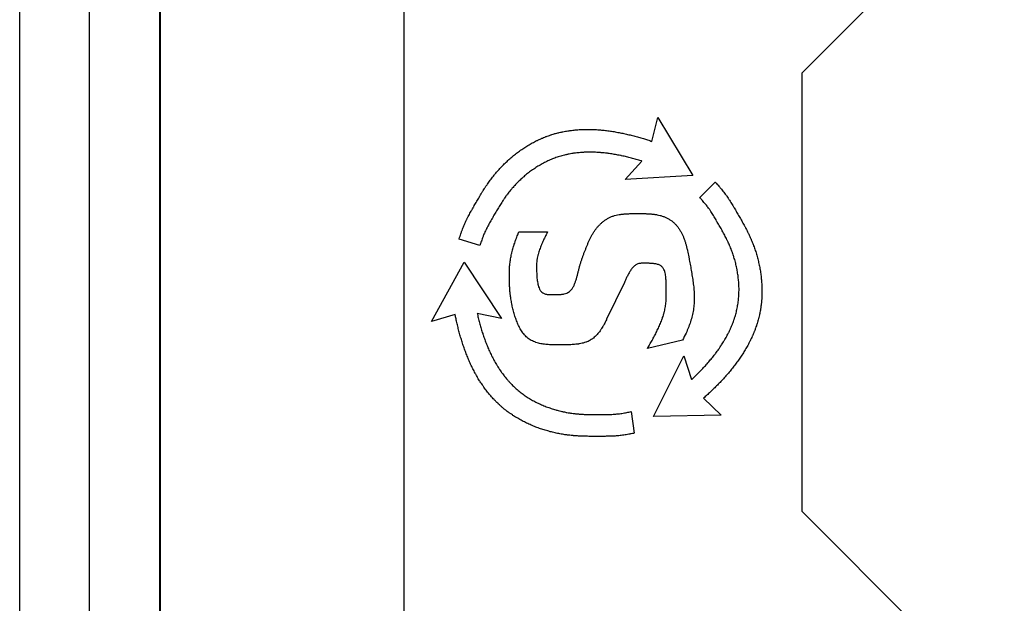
# Model space of a CAD drawing. Header units: millimetres. Extents: x 10 to 272, y 8 to 208.
# Tile 18 of 55: x 93.07 to 94.79, y 41.81 to 42.83. Entities that reach past the tile are written whole.
import ezdxf

# ---------------------------------------------------------------- set-up
doc = ezdxf.new("R2010")
doc.units = ezdxf.units.MM

msp = doc.modelspace()

# ---------------------------------------------------------------- linework, layer by layer
at = {"color": 7, "linetype": 'Continuous', "lineweight": 25}
for p, q in [((93.068, 30.3907), (93.068, 48.0255)), ((93.1905, 30.3907), (93.1905, 48.0255)), ((93.3131, 48.0255), (93.3131, 30.3907)), ((93.314, 47.8561), (93.314, 30.5601)), ((94.4387, 42.7385), (94.9821, 43.2819)), ((93.7413, 41.6811), (93.7413, 43.0274)), ((94.4387, 41.97), (94.4387, 42.7385)), ((94.1755, 42.6183), (94.1858, 42.66)), ((94.1858, 42.66), (94.2472, 42.5585)), ((94.1289, 42.5513), (94.1577, 42.5839)), ((94.2472, 42.5585), (94.1289, 42.5513)), ((94.2595, 42.52), (94.2864, 42.547)), ((93.9425, 42.4598), (93.9928, 42.4598)), ((93.8742, 42.4358), (93.8377, 42.4468)), ((93.7897, 42.303), (93.8468, 42.4069)), ((93.8468, 42.4069), (93.9122, 42.3082)), ((94.1274, 42.371), (94.0963, 42.3069)), ((93.8309, 42.3149), (93.7897, 42.303)), ((93.9122, 42.3082), (93.8696, 42.3167)), ((94.2291, 42.2703), (94.1677, 42.2556)), ((94.1784, 42.1366), (94.2313, 42.2426)), ((94.2313, 42.2426), (94.2452, 42.2014)), ((94.266, 42.1688), (94.297, 42.139)), ((94.1391, 42.1452), (94.1447, 42.1073)), ((94.297, 42.139), (94.1784, 42.1366)), ((94.9821, 41.4267), (94.4387, 41.97))]:
    msp.add_line(p, q, dxfattribs=at)
for points, knots in [([(93.8377, 42.4468), (93.8378, 42.4472), (93.8384, 42.4489), (93.8392, 42.4514), (93.8403, 42.4548), (93.8413, 42.4576), (93.8422, 42.4604), (93.8432, 42.4631), (93.8445, 42.4666), (93.8461, 42.4707), (93.8476, 42.474), (93.8491, 42.4774), (93.8503, 42.48), (93.8516, 42.4827), (93.853, 42.4853), (93.8547, 42.4885), (93.8568, 42.4924), (93.8586, 42.4956), (93.8604, 42.4987), (93.8619, 42.5013), (93.8637, 42.5045), (93.8656, 42.5076), (93.8678, 42.5115), (93.87, 42.5153), (93.8722, 42.5191), (93.874, 42.5222), (93.8759, 42.5254), (93.8774, 42.5279), (93.8789, 42.5304), (93.8805, 42.5329), (93.8821, 42.5354), (93.8841, 42.5384), (93.8857, 42.5409), (93.8878, 42.5439), (93.8899, 42.5469), (93.892, 42.5499), (93.8942, 42.5528), (93.8965, 42.5557), (93.8987, 42.5586), (93.9011, 42.5614), (93.9034, 42.5642), (93.9063, 42.5676), (93.9093, 42.5708), (93.9123, 42.574), (93.9153, 42.5772), (93.9185, 42.5803), (93.9217, 42.5833), (93.9249, 42.5863), (93.9282, 42.5892), (93.9316, 42.592), (93.935, 42.5948), (93.9385, 42.5975), (93.942, 42.6001), (93.9456, 42.6027), (93.9492, 42.6052), (93.9541, 42.6085), (93.959, 42.6116), (93.9641, 42.6145), (93.968, 42.6166), (93.9712, 42.6183), (93.9739, 42.6196), (93.9765, 42.6209), (93.9792, 42.6221), (93.9819, 42.6233), (93.9845, 42.6245), (93.9873, 42.6256), (93.99, 42.6266), (93.9928, 42.6276), (93.9955, 42.6286), (93.9983, 42.6295), (94.0011, 42.6304), (94.0039, 42.6313), (94.0074, 42.6323), (94.0103, 42.633), (94.0138, 42.6339), (94.0167, 42.6345), (94.0203, 42.6353), (94.0232, 42.6358), (94.0268, 42.6365), (94.0297, 42.6369), (94.0333, 42.6374), (94.0362, 42.6378), (94.0399, 42.6382), (94.0435, 42.6385), (94.0472, 42.6388), (94.0508, 42.639), (94.0545, 42.6392), (94.0589, 42.6393), (94.0626, 42.6393), (94.0662, 42.6393), (94.0699, 42.6392), (94.0743, 42.639), (94.0787, 42.6388), (94.0831, 42.6385), (94.0875, 42.6381), (94.0918, 42.6377), (94.0962, 42.6372), (94.1006, 42.6366), (94.1049, 42.636), (94.1093, 42.6353), (94.1136, 42.6345), (94.1179, 42.6337), (94.1223, 42.6329), (94.1266, 42.632), (94.1309, 42.631), (94.1366, 42.6297), (94.1423, 42.6283), (94.1479, 42.6268), (94.1522, 42.6256), (94.1564, 42.6244), (94.1617, 42.6228), (94.1681, 42.6208), (94.173, 42.6191), (94.1755, 42.6183)], [0, 0, 0, 0, 0.0025433, 0.0127151, 0.0178014, 0.0279735, 0.0330593, 0.0381455, 0.0483178, 0.0584904, 0.068663, 0.0737489, 0.0839217, 0.0890081, 0.0940941, 0.1042664, 0.1144391, 0.1246108, 0.129697, 0.1398689, 0.1449547, 0.1551264, 0.1652985, 0.1754707, 0.1856426, 0.1958146, 0.2009006, 0.211073, 0.2161591, 0.2212447, 0.2314169, 0.2365033, 0.2466755, 0.2517614, 0.2619334, 0.2721056, 0.277192, 0.287364, 0.2975367, 0.3026223, 0.3127947, 0.3229673, 0.3331393, 0.3433117, 0.3534842, 0.3636573, 0.3738295, 0.3840017, 0.3941741, 0.4043469, 0.4145189, 0.4246916, 0.4348644, 0.4450363, 0.4552091, 0.4653815, 0.4857292, 0.4959017, 0.5060747, 0.5162475, 0.5213331, 0.5264196, 0.5365922, 0.5416783, 0.5467641, 0.5569364, 0.562023, 0.5671088, 0.5772812, 0.5823682, 0.5874538, 0.597627, 0.6027128, 0.6128854, 0.6179716, 0.6281442, 0.63323, 0.6434025, 0.6484888, 0.6586612, 0.6637466, 0.6739201, 0.6790052, 0.6891781, 0.6993502, 0.7044368, 0.7146089, 0.724782, 0.7349543, 0.7400399, 0.7502128, 0.7603842, 0.7705568, 0.7807297, 0.790902, 0.8010736, 0.8112461, 0.8214181, 0.8315899, 0.8417628, 0.8519347, 0.8621065, 0.8722792, 0.8824512, 0.8926235, 0.9027952, 0.9231409, 0.9333127, 0.9434853, 0.9536568, 0.9638286, 0.9819116, 1, 1, 1, 1]), ([(94.1577, 42.5839), (94.1573, 42.584), (94.1556, 42.5846), (94.1524, 42.5855), (94.1468, 42.5871), (94.1411, 42.5887), (94.1354, 42.5901), (94.1312, 42.5912), (94.1269, 42.5922), (94.1233, 42.593), (94.1197, 42.5937), (94.1161, 42.5944), (94.1118, 42.5952), (94.1074, 42.5959), (94.1031, 42.5966), (94.0995, 42.5971), (94.0958, 42.5976), (94.0922, 42.598), (94.0885, 42.5983), (94.0849, 42.5987), (94.0819, 42.5989), (94.0783, 42.5991), (94.0746, 42.5992), (94.071, 42.5993), (94.0673, 42.5994), (94.0644, 42.5994), (94.0607, 42.5993), (94.0578, 42.5992), (94.0548, 42.599), (94.0519, 42.5988), (94.049, 42.5986), (94.0453, 42.5982), (94.0424, 42.5979), (94.0395, 42.5975), (94.0373, 42.5972), (94.0344, 42.5967), (94.0315, 42.5962), (94.0287, 42.5957), (94.0265, 42.5952), (94.0236, 42.5946), (94.0201, 42.5937), (94.0144, 42.5921), (94.0088, 42.5903), (94.0033, 42.5883), (93.9992, 42.5867), (93.9952, 42.5849), (93.9912, 42.5831), (93.9873, 42.5811), (93.9834, 42.5791), (93.9795, 42.5769), (93.9758, 42.5746), (93.9721, 42.5723), (93.9684, 42.5698), (93.9648, 42.5673), (93.9613, 42.5647), (93.9578, 42.562), (93.9543, 42.5592), (93.9515, 42.5569), (93.9488, 42.5545), (93.9461, 42.552), (93.9434, 42.5495), (93.9408, 42.5469), (93.9382, 42.5443), (93.9357, 42.5416), (93.9332, 42.5389), (93.9313, 42.5367), (93.9289, 42.5339), (93.927, 42.5317), (93.9247, 42.5288), (93.9229, 42.5265), (93.9212, 42.5242), (93.9194, 42.5218), (93.9177, 42.5194), (93.916, 42.517), (93.9144, 42.5146), (93.9124, 42.5115), (93.91, 42.5078), (93.9077, 42.5041), (93.9054, 42.5003), (93.9032, 42.4965), (93.901, 42.4927), (93.8988, 42.4889), (93.897, 42.4857), (93.8952, 42.4825), (93.8933, 42.4793), (93.8915, 42.4761), (93.8897, 42.4729), (93.888, 42.4697), (93.8863, 42.4665), (93.8847, 42.4632), (93.8834, 42.4605), (93.8819, 42.4572), (93.8808, 42.4545), (93.8795, 42.451), (93.8782, 42.4476), (93.8768, 42.4436), (93.8755, 42.4396), (93.8747, 42.4371), (93.8742, 42.4358)], [0, 0, 0, 0, 0.0030266, 0.0151351, 0.0272435, 0.0514608, 0.0635693, 0.0756772, 0.087786, 0.0998942, 0.1059484, 0.1180574, 0.1301652, 0.1422742, 0.1543821, 0.1664905, 0.1725444, 0.1846528, 0.1967619, 0.2028165, 0.2149249, 0.2209782, 0.233088, 0.2451962, 0.25125, 0.2633597, 0.2694131, 0.2815215, 0.2875768, 0.2936309, 0.3057396, 0.3117936, 0.3239025, 0.329957, 0.3360115, 0.3420645, 0.3541738, 0.3602288, 0.3662828, 0.3723371, 0.384446, 0.3965549, 0.4207802, 0.4328896, 0.4449999, 0.4571083, 0.4692174, 0.4813277, 0.4934364, 0.5055451, 0.5176548, 0.529764, 0.5418727, 0.5539814, 0.5660904, 0.5781999, 0.5903079, 0.6024169, 0.6084712, 0.6205803, 0.6326889, 0.6387434, 0.6508525, 0.6629608, 0.6690157, 0.6811238, 0.6871785, 0.6992873, 0.7053414, 0.7174506, 0.7235039, 0.7295581, 0.7416674, 0.7477217, 0.7537752, 0.7658843, 0.7779925, 0.7901009, 0.8022095, 0.8143171, 0.8264255, 0.8385341, 0.8506422, 0.8566963, 0.8688042, 0.8809121, 0.8869667, 0.8990755, 0.9111846, 0.9172387, 0.9293482, 0.9354024, 0.9475117, 0.953566, 0.9656746, 0.9777836, 0.9888908, 1, 1, 1, 1]), ([(94.2864, 42.547), (94.2867, 42.5468), (94.2879, 42.5454), (94.2896, 42.5435), (94.292, 42.5408), (94.294, 42.5386), (94.2959, 42.5363), (94.2978, 42.5341), (94.3001, 42.5313), (94.3028, 42.5278), (94.305, 42.5249), (94.3072, 42.5219), (94.3088, 42.5195), (94.3105, 42.517), (94.3121, 42.5146), (94.314, 42.5115), (94.3163, 42.5077), (94.3181, 42.5045), (94.32, 42.5014), (94.3215, 42.4988), (94.3233, 42.4957), (94.3251, 42.4925), (94.3274, 42.4887), (94.3296, 42.4849), (94.3318, 42.4811), (94.3336, 42.4779), (94.3354, 42.4747), (94.3368, 42.4721), (94.3382, 42.4695), (94.3396, 42.467), (94.3409, 42.4644), (94.3426, 42.4611), (94.3439, 42.4584), (94.3455, 42.4551), (94.347, 42.4518), (94.3485, 42.4485), (94.3499, 42.4451), (94.3513, 42.4417), (94.3527, 42.4383), (94.354, 42.4349), (94.3552, 42.4314), (94.3567, 42.4273), (94.358, 42.4231), (94.3593, 42.4189), (94.3605, 42.4146), (94.3616, 42.4104), (94.3626, 42.4061), (94.3635, 42.4018), (94.3644, 42.3975), (94.3652, 42.3931), (94.3659, 42.3888), (94.3665, 42.3844), (94.367, 42.3801), (94.3675, 42.3757), (94.3678, 42.3713), (94.3682, 42.3654), (94.3684, 42.3596), (94.3684, 42.3537), (94.3683, 42.3493), (94.3682, 42.3457), (94.368, 42.3427), (94.3678, 42.3398), (94.3675, 42.3369), (94.3672, 42.334), (94.3668, 42.331), (94.3664, 42.3281), (94.366, 42.3252), (94.3655, 42.3223), (94.365, 42.3195), (94.3644, 42.3166), (94.3637, 42.3137), (94.3631, 42.3109), (94.3622, 42.3073), (94.3614, 42.3045), (94.3604, 42.301), (94.3595, 42.2982), (94.3583, 42.2947), (94.3574, 42.2919), (94.3561, 42.2885), (94.3551, 42.2857), (94.3537, 42.2823), (94.3526, 42.2796), (94.3511, 42.2763), (94.3495, 42.2729), (94.3479, 42.2696), (94.3463, 42.2664), (94.3446, 42.2631), (94.3425, 42.2592), (94.3407, 42.2561), (94.3388, 42.2529), (94.3369, 42.2498), (94.3346, 42.246), (94.3322, 42.2423), (94.3297, 42.2387), (94.3272, 42.2351), (94.3246, 42.2315), (94.322, 42.228), (94.3194, 42.2245), (94.3166, 42.221), (94.3139, 42.2176), (94.311, 42.2142), (94.3082, 42.2109), (94.3053, 42.2076), (94.3024, 42.2043), (94.2994, 42.201), (94.2954, 42.1968), (94.2913, 42.1926), (94.2871, 42.1884), (94.284, 42.1853), (94.2808, 42.1823), (94.2768, 42.1785), (94.2719, 42.1739), (94.268, 42.1705), (94.266, 42.1688)], [0, 0, 0, 0, 0.002544, 0.012716, 0.017802, 0.027974, 0.03306, 0.038146, 0.048319, 0.058492, 0.068664, 0.073751, 0.083924, 0.08901, 0.094096, 0.104269, 0.114441, 0.124613, 0.129699, 0.139871, 0.144957, 0.15513, 0.165302, 0.175474, 0.185646, 0.195818, 0.200904, 0.211077, 0.216163, 0.221249, 0.231422, 0.236508, 0.24668, 0.251766, 0.261939, 0.272111, 0.277197, 0.28737, 0.297543, 0.302629, 0.312801, 0.322974, 0.333147, 0.343319, 0.353491, 0.363664, 0.373837, 0.38401, 0.394182, 0.404355, 0.414527, 0.4247, 0.434872, 0.445045, 0.455218, 0.46539, 0.485739, 0.495912, 0.506085, 0.516257, 0.521344, 0.52643, 0.536603, 0.541689, 0.546775, 0.556948, 0.562034, 0.56712, 0.577293, 0.582379, 0.587466, 0.597638, 0.602725, 0.612898, 0.617984, 0.628156, 0.633242, 0.643415, 0.648501, 0.658674, 0.66376, 0.673933, 0.679019, 0.689192, 0.699365, 0.704451, 0.714624, 0.724796, 0.734969, 0.740055, 0.750227, 0.7604, 0.770572, 0.780745, 0.790917, 0.801089, 0.811262, 0.821435, 0.831607, 0.84178, 0.851952, 0.862124, 0.872297, 0.882469, 0.892641, 0.902813, 0.923159, 0.933331, 0.943504, 0.953676, 0.963848, 0.981922, 1, 1, 1, 1]), ([(94.2452, 42.2014), (94.2454, 42.2016), (94.2468, 42.2029), (94.2492, 42.2051), (94.2534, 42.2092), (94.2576, 42.2133), (94.2617, 42.2175), (94.2647, 42.2207), (94.2677, 42.2239), (94.2702, 42.2266), (94.2726, 42.2294), (94.2751, 42.2321), (94.2779, 42.2355), (94.2807, 42.2389), (94.2835, 42.2423), (94.2857, 42.2452), (94.2879, 42.2481), (94.2901, 42.2511), (94.2922, 42.254), (94.2943, 42.2571), (94.296, 42.2595), (94.298, 42.2625), (94.3, 42.2656), (94.3019, 42.2688), (94.3038, 42.2719), (94.3052, 42.2745), (94.307, 42.2777), (94.3084, 42.2803), (94.3097, 42.2829), (94.311, 42.2855), (94.3122, 42.2882), (94.3135, 42.2908), (94.3146, 42.2935), (94.3158, 42.2962), (94.3169, 42.299), (94.3179, 42.3017), (94.3189, 42.3045), (94.3198, 42.3072), (94.3205, 42.3093), (94.3214, 42.3121), (94.3224, 42.3156), (94.3239, 42.3213), (94.3251, 42.3271), (94.3262, 42.3328), (94.3268, 42.3372), (94.3273, 42.3416), (94.3277, 42.346), (94.328, 42.3503), (94.3281, 42.3547), (94.3282, 42.3591), (94.3281, 42.3635), (94.3279, 42.3679), (94.3276, 42.3723), (94.3272, 42.3767), (94.3267, 42.3811), (94.3261, 42.3854), (94.3255, 42.3898), (94.3248, 42.3934), (94.3241, 42.397), (94.3233, 42.4006), (94.3225, 42.4042), (94.3216, 42.4077), (94.3206, 42.4112), (94.3195, 42.4148), (94.3184, 42.4183), (94.3175, 42.421), (94.3163, 42.4245), (94.3153, 42.4272), (94.3139, 42.4307), (94.3128, 42.4334), (94.3117, 42.4361), (94.3105, 42.4388), (94.3093, 42.4414), (94.308, 42.4441), (94.3068, 42.4467), (94.3051, 42.45), (94.3031, 42.4539), (94.301, 42.4578), (94.2989, 42.4616), (94.2967, 42.4655), (94.2945, 42.4693), (94.2923, 42.4731), (94.2904, 42.4762), (94.2886, 42.4794), (94.2868, 42.4826), (94.2849, 42.4858), (94.283, 42.4889), (94.2811, 42.492), (94.2791, 42.4951), (94.2775, 42.4976), (94.2759, 42.5), (94.2741, 42.5024), (94.2719, 42.5053), (94.2696, 42.5081), (94.2668, 42.5115), (94.2644, 42.5143), (94.262, 42.5171), (94.2605, 42.5188), (94.2595, 42.52)], [0, 0, 0, 0, 0.003038, 0.015189, 0.027341, 0.051645, 0.063797, 0.075948, 0.088099, 0.100251, 0.106327, 0.118478, 0.13063, 0.142782, 0.154933, 0.167084, 0.17316, 0.185312, 0.197464, 0.20354, 0.215691, 0.221767, 0.233919, 0.246071, 0.252147, 0.264299, 0.270374, 0.282526, 0.288602, 0.294677, 0.30683, 0.312905, 0.318981, 0.331133, 0.337209, 0.343284, 0.355437, 0.361513, 0.367589, 0.373664, 0.385817, 0.397969, 0.422281, 0.434433, 0.446586, 0.458738, 0.470891, 0.483043, 0.495196, 0.507348, 0.5195, 0.531652, 0.543805, 0.555957, 0.568109, 0.580261, 0.592413, 0.604565, 0.610641, 0.622793, 0.634945, 0.641021, 0.653172, 0.665324, 0.6714, 0.683552, 0.689628, 0.70178, 0.707855, 0.720008, 0.726083, 0.732159, 0.744311, 0.750386, 0.756462, 0.768614, 0.780766, 0.792917, 0.805069, 0.81722, 0.829371, 0.841522, 0.853674, 0.85975, 0.871901, 0.884052, 0.890128, 0.90228, 0.914432, 0.920508, 0.926584, 0.938736, 0.944812, 0.956964, 0.969116, 0.981268, 0.987344, 1, 1, 1, 1]), ([(93.9928, 42.4598), (93.9927, 42.4595), (93.9918, 42.4579), (93.9903, 42.4549), (93.9887, 42.4516), (93.987, 42.4483), (93.9858, 42.4457), (93.9843, 42.4424), (93.9831, 42.4397), (93.9817, 42.4363), (93.9803, 42.4329), (93.9788, 42.4288), (93.9774, 42.4246), (93.9763, 42.4211), (93.9754, 42.4175), (93.9748, 42.4146), (93.9743, 42.4118), (93.9739, 42.4088), (93.9736, 42.4052), (93.9736, 42.4008), (93.9736, 42.3971), (93.9736, 42.3942), (93.9736, 42.3913), (93.9737, 42.3876), (93.9738, 42.3839), (93.9741, 42.3803), (93.9744, 42.3773), (93.9747, 42.3744), (93.9752, 42.3715), (93.9757, 42.3686), (93.9764, 42.3658), (93.9773, 42.363), (93.9783, 42.3602), (93.9797, 42.3576), (93.9814, 42.3552), (93.9838, 42.3531), (93.9868, 42.3517), (93.9894, 42.3509), (93.993, 42.3502), (93.9966, 42.35), (94.0002, 42.3499), (94.0038, 42.3499), (94.0074, 42.3499), (94.0119, 42.35), (94.0155, 42.3502), (94.0191, 42.3507), (94.0224, 42.3514), (94.026, 42.3525), (94.0297, 42.3544), (94.0326, 42.3566), (94.0354, 42.3596), (94.038, 42.3636), (94.0402, 42.3685), (94.0417, 42.3727), (94.0428, 42.3761), (94.0436, 42.3787), (94.0445, 42.3821), (94.0454, 42.3856), (94.0463, 42.3891), (94.0469, 42.3917), (94.0476, 42.3943), (94.0485, 42.3977), (94.0494, 42.4012), (94.0507, 42.4054), (94.0521, 42.4097), (94.0538, 42.4148), (94.0553, 42.419), (94.0569, 42.4231), (94.0582, 42.4265), (94.0599, 42.4306), (94.0615, 42.4347), (94.0632, 42.4389), (94.065, 42.443), (94.0664, 42.4462), (94.0684, 42.4503), (94.0704, 42.4542), (94.0727, 42.4581), (94.0752, 42.4618), (94.0778, 42.4654), (94.0813, 42.4695), (94.0844, 42.4727), (94.0876, 42.4758), (94.0911, 42.4786), (94.0955, 42.4817), (94.1001, 42.4844), (94.105, 42.4867), (94.1101, 42.4884), (94.1153, 42.4897), (94.1197, 42.4904), (94.1232, 42.4909), (94.1259, 42.4911), (94.1286, 42.4914), (94.1312, 42.4915), (94.1339, 42.4917), (94.1366, 42.4917), (94.1393, 42.4918), (94.1428, 42.4918), (94.1464, 42.4919), (94.15, 42.4919), (94.1527, 42.4919), (94.1553, 42.4919), (94.158, 42.4918), (94.1607, 42.4918), (94.1634, 42.4918), (94.1661, 42.4917), (94.1687, 42.4916), (94.1714, 42.4914), (94.1741, 42.4912), (94.1767, 42.4909), (94.1794, 42.4906), (94.1821, 42.4902), (94.1856, 42.4896), (94.1899, 42.4887), (94.1951, 42.4871), (94.1992, 42.4854), (94.2024, 42.4839), (94.2048, 42.4826), (94.2071, 42.4812), (94.2093, 42.4797), (94.2114, 42.4781), (94.2135, 42.4763), (94.2155, 42.4745), (94.2173, 42.4726), (94.2191, 42.4706), (94.2208, 42.4685), (94.223, 42.4657), (94.2249, 42.4627), (94.2267, 42.4596), (94.2284, 42.4564), (94.2299, 42.4532), (94.2312, 42.4499), (94.2325, 42.4465), (94.2336, 42.4431), (94.2349, 42.4389), (94.2358, 42.4354), (94.2369, 42.4311), (94.238, 42.4267), (94.2391, 42.4215), (94.24, 42.4171), (94.2408, 42.4128), (94.2416, 42.4084), (94.2426, 42.4031), (94.2435, 42.3978), (94.2444, 42.3925), (94.2453, 42.3872), (94.2461, 42.382), (94.247, 42.3767), (94.2478, 42.3714), (94.2487, 42.3643), (94.2494, 42.3572), (94.2498, 42.35), (94.2499, 42.3447), (94.2497, 42.3375), (94.2492, 42.3304), (94.2482, 42.3233), (94.2469, 42.3163), (94.2448, 42.3076), (94.2421, 42.2991), (94.239, 42.2907), (94.2351, 42.2816), (94.2312, 42.2743), (94.2291, 42.2703)], [0, 0, 0, 0, 0.0017, 0.008502, 0.015303, 0.018704, 0.025505, 0.028906, 0.035708, 0.039108, 0.04591, 0.052712, 0.059514, 0.066317, 0.069718, 0.076522, 0.079923, 0.083324, 0.090129, 0.096933, 0.103734, 0.107135, 0.110536, 0.117337, 0.124139, 0.12754, 0.134343, 0.137743, 0.141144, 0.147948, 0.15135, 0.154751, 0.161566, 0.164971, 0.168378, 0.175277, 0.179477, 0.183669, 0.187856, 0.196234, 0.200415, 0.204598, 0.212961, 0.217143, 0.225511, 0.229694, 0.233878, 0.24127, 0.247199, 0.252638, 0.258078, 0.266397, 0.274691, 0.282977, 0.287117, 0.291258, 0.295398, 0.303678, 0.307818, 0.311959, 0.316099, 0.320239, 0.328519, 0.332659, 0.34094, 0.34922, 0.357501, 0.361641, 0.369921, 0.374062, 0.382342, 0.390622, 0.394762, 0.403043, 0.407183, 0.415465, 0.423749, 0.42789, 0.436174, 0.444459, 0.452743, 0.456884, 0.465171, 0.473458, 0.481747, 0.490036, 0.498326, 0.506614, 0.514898, 0.519039, 0.523179, 0.52732, 0.53146, 0.5356, 0.53974, 0.54388, 0.54802, 0.5563, 0.560441, 0.56458, 0.56872, 0.572861, 0.577001, 0.581141, 0.585281, 0.589421, 0.593561, 0.597701, 0.601841, 0.605982, 0.610122, 0.614263, 0.622547, 0.630834, 0.639123, 0.643264, 0.647405, 0.651546, 0.655688, 0.659828, 0.66397, 0.668111, 0.672253, 0.676394, 0.680535, 0.684676, 0.692963, 0.697104, 0.701245, 0.709529, 0.71367, 0.71781, 0.726092, 0.730232, 0.738513, 0.742654, 0.750934, 0.759215, 0.767495, 0.771635, 0.779915, 0.788195, 0.796476, 0.804756, 0.813036, 0.821316, 0.829596, 0.837876, 0.846157, 0.862722, 0.871003, 0.879285, 0.887566, 0.904139, 0.912421, 0.920702, 0.937274, 0.953845, 0.962127, 0.978695, 1, 1, 1, 1]), ([(94.0963, 42.3069), (94.0961, 42.3066), (94.0953, 42.3049), (94.0939, 42.302), (94.0921, 42.2987), (94.0907, 42.2961), (94.0893, 42.2936), (94.0877, 42.2911), (94.0857, 42.288), (94.084, 42.2856), (94.0818, 42.2827), (94.0799, 42.2805), (94.0779, 42.2783), (94.0758, 42.2763), (94.0736, 42.2743), (94.0707, 42.2721), (94.0682, 42.2705), (94.065, 42.2687), (94.0623, 42.2675), (94.0589, 42.2663), (94.0561, 42.2654), (94.0525, 42.2645), (94.0496, 42.2639), (94.046, 42.2634), (94.0424, 42.2629), (94.0387, 42.2626), (94.0351, 42.2624), (94.0314, 42.2622), (94.027, 42.2621), (94.0233, 42.2621), (94.0197, 42.262), (94.016, 42.262), (94.0116, 42.262), (94.0072, 42.2621), (94.0035, 42.2621), (93.9999, 42.2622), (93.9962, 42.2623), (93.9918, 42.2626), (93.9874, 42.2631), (93.9838, 42.2636), (93.9802, 42.2642), (93.9766, 42.265), (93.9731, 42.2661), (93.9696, 42.2673), (93.9662, 42.2687), (93.963, 42.2705), (93.9599, 42.2724), (93.957, 42.2747), (93.9538, 42.2777), (93.9514, 42.2805), (93.9491, 42.2834), (93.9471, 42.2864), (93.9448, 42.2902), (93.9428, 42.2941), (93.9409, 42.2981), (93.9392, 42.3021), (93.9376, 42.3063), (93.9362, 42.3104), (93.9349, 42.3146), (93.9336, 42.3188), (93.9325, 42.3231), (93.9315, 42.3274), (93.9307, 42.331), (93.93, 42.3346), (93.9293, 42.3382), (93.9287, 42.3418), (93.9281, 42.3454), (93.9277, 42.3483), (93.9273, 42.3519), (93.927, 42.3549), (93.9267, 42.3578), (93.9265, 42.3607), (93.9263, 42.3636), (93.9262, 42.3666), (93.9261, 42.3695), (93.926, 42.3724), (93.926, 42.3754), (93.926, 42.3776), (93.926, 42.3805), (93.926, 42.3834), (93.926, 42.3871), (93.926, 42.39), (93.926, 42.3937), (93.9262, 42.3966), (93.9264, 42.4003), (93.9267, 42.4039), (93.9272, 42.4083), (93.9279, 42.4127), (93.9287, 42.417), (93.9295, 42.4206), (93.9304, 42.4241), (93.9311, 42.427), (93.9319, 42.4298), (93.9327, 42.4326), (93.9336, 42.4354), (93.9347, 42.4389), (93.9356, 42.4417), (93.9368, 42.4452), (93.9378, 42.4479), (93.9391, 42.4513), (93.9406, 42.4551), (93.9418, 42.4581), (93.9425, 42.4598)], [0, 0, 0, 0, 0.003087, 0.015432, 0.027778, 0.033951, 0.040124, 0.052471, 0.058644, 0.070993, 0.077167, 0.089518, 0.095691, 0.101865, 0.114221, 0.120395, 0.132758, 0.138933, 0.151293, 0.157466, 0.169821, 0.175995, 0.188345, 0.194518, 0.206867, 0.219213, 0.225386, 0.237732, 0.250078, 0.262424, 0.268596, 0.280942, 0.293287, 0.305632, 0.317978, 0.324151, 0.336496, 0.348843, 0.36119, 0.373539, 0.379711, 0.392063, 0.404414, 0.410589, 0.422946, 0.435304, 0.44148, 0.453842, 0.466205, 0.478563, 0.484737, 0.497089, 0.50944, 0.521789, 0.534138, 0.546485, 0.558832, 0.571179, 0.583525, 0.595871, 0.608218, 0.620563, 0.632909, 0.639082, 0.651428, 0.663774, 0.669946, 0.682292, 0.688465, 0.700811, 0.706984, 0.713157, 0.725502, 0.731675, 0.737848, 0.750194, 0.756366, 0.762539, 0.768712, 0.781057, 0.787229, 0.799575, 0.805748, 0.818094, 0.824267, 0.836614, 0.848961, 0.861308, 0.873655, 0.886001, 0.892174, 0.90452, 0.910693, 0.916866, 0.929212, 0.935385, 0.94773, 0.953903, 0.966248, 0.972421, 0.984767, 1, 1, 1, 1]), ([(94.1677, 42.2556), (94.1679, 42.2559), (94.1688, 42.2575), (94.1701, 42.2597), (94.1716, 42.2623), (94.1731, 42.2648), (94.1749, 42.268), (94.177, 42.2718), (94.1791, 42.2757), (94.1812, 42.2796), (94.1831, 42.2835), (94.1851, 42.2875), (94.1869, 42.2915), (94.1887, 42.2955), (94.1905, 42.2995), (94.1921, 42.3036), (94.1934, 42.3071), (94.1946, 42.3105), (94.1955, 42.3133), (94.1963, 42.3161), (94.1969, 42.3183), (94.1976, 42.3211), (94.1985, 42.3247), (94.1993, 42.329), (94.1999, 42.3334), (94.2003, 42.3377), (94.2006, 42.3421), (94.2006, 42.3458), (94.2007, 42.3495), (94.2007, 42.3531), (94.2007, 42.3568), (94.2006, 42.3597), (94.2006, 42.3627), (94.2006, 42.3656), (94.2005, 42.3685), (94.2004, 42.3715), (94.2003, 42.3751), (94.2, 42.3795), (94.1995, 42.3839), (94.1989, 42.3875), (94.198, 42.3909), (94.1969, 42.3937), (94.1949, 42.3972), (94.1917, 42.4004), (94.1876, 42.4023), (94.1831, 42.4036), (94.1781, 42.4043), (94.173, 42.4047), (94.169, 42.4048), (94.166, 42.4049), (94.163, 42.4049), (94.16, 42.4049), (94.1569, 42.4049), (94.154, 42.4046), (94.1502, 42.4037), (94.1467, 42.4017), (94.1436, 42.3991), (94.1415, 42.3968), (94.1396, 42.3944), (94.1379, 42.3919), (94.1357, 42.3884), (94.1337, 42.3848), (94.1318, 42.3811), (94.1305, 42.3783), (94.129, 42.3749), (94.128, 42.3725), (94.1274, 42.371)], [0, 0, 0, 0, 0.004648, 0.023236, 0.032531, 0.041826, 0.060415, 0.079004, 0.097593, 0.116183, 0.134772, 0.153362, 0.171951, 0.19054, 0.209131, 0.227721, 0.246311, 0.255606, 0.274196, 0.283492, 0.292786, 0.302082, 0.320673, 0.339266, 0.35786, 0.376453, 0.395046, 0.413637, 0.422931, 0.44152, 0.460109, 0.469404, 0.478699, 0.497287, 0.506582, 0.515877, 0.534467, 0.553058, 0.571652, 0.590256, 0.599554, 0.61578, 0.628056, 0.650187, 0.672002, 0.684773, 0.710324, 0.735842, 0.748592, 0.761344, 0.774094, 0.786844, 0.799593, 0.812365, 0.824634, 0.849176, 0.862222, 0.875258, 0.888288, 0.901314, 0.914339, 0.940396, 0.953418, 0.96644, 0.979462, 1, 1, 1, 1]), ([(94.1447, 42.1073), (94.1443, 42.1072), (94.1425, 42.1069), (94.14, 42.1064), (94.1371, 42.1058), (94.1343, 42.1053), (94.1306, 42.1046), (94.1263, 42.1039), (94.1219, 42.1033), (94.1183, 42.1029), (94.1146, 42.1026), (94.1117, 42.1023), (94.1088, 42.1022), (94.1059, 42.102), (94.1029, 42.1019), (94.0993, 42.1019), (94.0956, 42.1019), (94.0919, 42.1018), (94.0883, 42.1018), (94.0853, 42.1018), (94.0817, 42.1018), (94.078, 42.1018), (94.0736, 42.1018), (94.0692, 42.1018), (94.0648, 42.1018), (94.0611, 42.1019), (94.0582, 42.1019), (94.0553, 42.102), (94.0523, 42.1021), (94.0487, 42.1023), (94.0457, 42.1024), (94.0421, 42.1027), (94.0392, 42.1029), (94.0355, 42.1032), (94.0319, 42.1036), (94.0282, 42.1041), (94.0246, 42.1045), (94.021, 42.1051), (94.0166, 42.1058), (94.013, 42.1065), (94.0094, 42.1072), (94.0058, 42.1079), (94.0015, 42.1089), (93.9973, 42.11), (93.993, 42.1112), (93.9888, 42.1124), (93.9846, 42.1137), (93.9804, 42.1151), (93.9763, 42.1166), (93.9722, 42.1181), (93.9681, 42.1198), (93.964, 42.1215), (93.96, 42.1233), (93.9547, 42.1258), (93.9495, 42.1284), (93.9443, 42.1312), (93.9405, 42.1334), (93.9367, 42.1357), (93.9336, 42.1376), (93.9305, 42.1396), (93.9281, 42.1413), (93.9257, 42.143), (93.9234, 42.1447), (93.921, 42.1465), (93.9187, 42.1483), (93.9164, 42.1501), (93.9141, 42.152), (93.9119, 42.1539), (93.9097, 42.1558), (93.9076, 42.1578), (93.9049, 42.1603), (93.9028, 42.1624), (93.9007, 42.1645), (93.8987, 42.1666), (93.8967, 42.1687), (93.8943, 42.1715), (93.8923, 42.1737), (93.89, 42.1765), (93.8877, 42.1793), (93.8854, 42.1822), (93.8832, 42.1852), (93.8815, 42.1875), (93.8794, 42.1905), (93.8773, 42.1936), (93.8753, 42.1966), (93.8733, 42.1997), (93.8714, 42.2028), (93.8692, 42.2066), (93.8673, 42.2098), (93.8656, 42.213), (93.8639, 42.2163), (93.8619, 42.2202), (93.8599, 42.2241), (93.858, 42.2281), (93.8562, 42.2321), (93.8545, 42.2362), (93.8528, 42.2402), (93.8511, 42.2443), (93.8495, 42.2484), (93.848, 42.2525), (93.8465, 42.2567), (93.8451, 42.2608), (93.8437, 42.265), (93.8419, 42.2706), (93.8403, 42.2762), (93.8387, 42.2819), (93.8375, 42.2861), (93.8364, 42.2904), (93.835, 42.2961), (93.8337, 42.3018), (93.8322, 42.3085), (93.8314, 42.3124), (93.8309, 42.3149)], [0, 0, 0, 0, 0.002565, 0.0128242, 0.0179551, 0.0230847, 0.0333444, 0.0436043, 0.0538641, 0.0641249, 0.0692545, 0.0795151, 0.0846456, 0.0897752, 0.1000353, 0.1051654, 0.1154246, 0.1256845, 0.130815, 0.1410747, 0.146204, 0.1564638, 0.1667235, 0.1769833, 0.1872431, 0.1975026, 0.2026329, 0.2077629, 0.2180223, 0.2231525, 0.2334118, 0.2385417, 0.2488015, 0.2539322, 0.2641918, 0.274452, 0.2795818, 0.2898417, 0.3001014, 0.3103617, 0.315492, 0.325752, 0.3360123, 0.3462725, 0.3565323, 0.366792, 0.3770524, 0.3873129, 0.3975727, 0.4078333, 0.4180928, 0.4283532, 0.4386135, 0.4488736, 0.4693968, 0.4796575, 0.4899178, 0.5001778, 0.5104375, 0.5155676, 0.525828, 0.5309585, 0.5360884, 0.5463485, 0.5514779, 0.556608, 0.5668689, 0.5719982, 0.5771284, 0.5873888, 0.5925187, 0.6027791, 0.6079087, 0.6130392, 0.6232994, 0.6284289, 0.6386897, 0.6438199, 0.6540799, 0.6643402, 0.66947, 0.6797298, 0.6848602, 0.6951202, 0.7053802, 0.7105104, 0.7207707, 0.7310307, 0.7412907, 0.7464204, 0.7566803, 0.7669407, 0.7772004, 0.7874606, 0.7977202, 0.8079803, 0.8182406, 0.8284999, 0.8387601, 0.8490199, 0.8592799, 0.86954, 0.8797996, 0.8900593, 0.9105801, 0.9208397, 0.9310993, 0.9413594, 0.9516191, 0.9721395, 0.9823991, 1, 1, 1, 1]), ([(93.8696, 42.3167), (93.8697, 42.3163), (93.8701, 42.3145), (93.8708, 42.3113), (93.8722, 42.3056), (93.8737, 42.2999), (93.8753, 42.2943), (93.8765, 42.2901), (93.8778, 42.2859), (93.8789, 42.2824), (93.8801, 42.2789), (93.8813, 42.2754), (93.8827, 42.2713), (93.8843, 42.2671), (93.8859, 42.263), (93.8872, 42.2596), (93.8887, 42.2563), (93.8901, 42.2529), (93.8916, 42.2496), (93.8932, 42.2462), (93.8945, 42.2436), (93.8961, 42.2403), (93.8978, 42.2371), (93.8996, 42.2339), (93.9014, 42.2307), (93.9029, 42.2281), (93.9048, 42.225), (93.9063, 42.2225), (93.9079, 42.22), (93.9095, 42.2176), (93.9112, 42.2152), (93.9129, 42.2128), (93.9146, 42.2104), (93.9164, 42.2081), (93.9182, 42.2058), (93.9201, 42.2035), (93.922, 42.2013), (93.9239, 42.1991), (93.9254, 42.1974), (93.9274, 42.1953), (93.9299, 42.1926), (93.9341, 42.1885), (93.9384, 42.1846), (93.9429, 42.1808), (93.9464, 42.1781), (93.9499, 42.1754), (93.9535, 42.1729), (93.9572, 42.1705), (93.9609, 42.1681), (93.9647, 42.1659), (93.9686, 42.1638), (93.9725, 42.1617), (93.9764, 42.1598), (93.9804, 42.1579), (93.9844, 42.1562), (93.9885, 42.1545), (93.9926, 42.1529), (93.9961, 42.1517), (93.9995, 42.1505), (94.003, 42.1494), (94.0065, 42.1483), (94.0101, 42.1473), (94.0136, 42.1464), (94.0172, 42.1456), (94.0208, 42.1448), (94.0236, 42.1442), (94.0272, 42.1435), (94.0301, 42.143), (94.0338, 42.1425), (94.0367, 42.1421), (94.0396, 42.1417), (94.0425, 42.1414), (94.0454, 42.1411), (94.0483, 42.1409), (94.0513, 42.1406), (94.0549, 42.1404), (94.0593, 42.1402), (94.0637, 42.1401), (94.0681, 42.14), (94.0725, 42.14), (94.0769, 42.14), (94.0813, 42.14), (94.085, 42.14), (94.0886, 42.14), (94.0923, 42.14), (94.096, 42.1401), (94.0996, 42.1401), (94.1033, 42.1402), (94.107, 42.1404), (94.1099, 42.1406), (94.1128, 42.1408), (94.1157, 42.1411), (94.1194, 42.1416), (94.123, 42.1421), (94.1273, 42.1428), (94.1315, 42.1436), (94.1354, 42.1444), (94.1378, 42.1449), (94.1391, 42.1452)], [0, 0, 0, 0, 0.003032, 0.015158, 0.027284, 0.051537, 0.063663, 0.075789, 0.087916, 0.100042, 0.106105, 0.118231, 0.130358, 0.142484, 0.15461, 0.166737, 0.172799, 0.184926, 0.197052, 0.203115, 0.215242, 0.221305, 0.233432, 0.245558, 0.251622, 0.263748, 0.269811, 0.281937, 0.288001, 0.294063, 0.306191, 0.312254, 0.318317, 0.330444, 0.336507, 0.34257, 0.354697, 0.36076, 0.366823, 0.372886, 0.385013, 0.39714, 0.421402, 0.433529, 0.445656, 0.457783, 0.46991, 0.482037, 0.494164, 0.506291, 0.518419, 0.530546, 0.542672, 0.554799, 0.566926, 0.579053, 0.59118, 0.603306, 0.60937, 0.621496, 0.633623, 0.639686, 0.651813, 0.66394, 0.670003, 0.682129, 0.688193, 0.70032, 0.706382, 0.718509, 0.724572, 0.730635, 0.742761, 0.748825, 0.754887, 0.767014, 0.77914, 0.791267, 0.803393, 0.81552, 0.827646, 0.839771, 0.851897, 0.85796, 0.870086, 0.882212, 0.888276, 0.900401, 0.912528, 0.918592, 0.924655, 0.936783, 0.942845, 0.954972, 0.967099, 0.979226, 0.989613, 1, 1, 1, 1])]:
    msp.add_open_spline(points, degree=3, knots=knots, dxfattribs=at)

doc.saveas('drawing.dxf')
